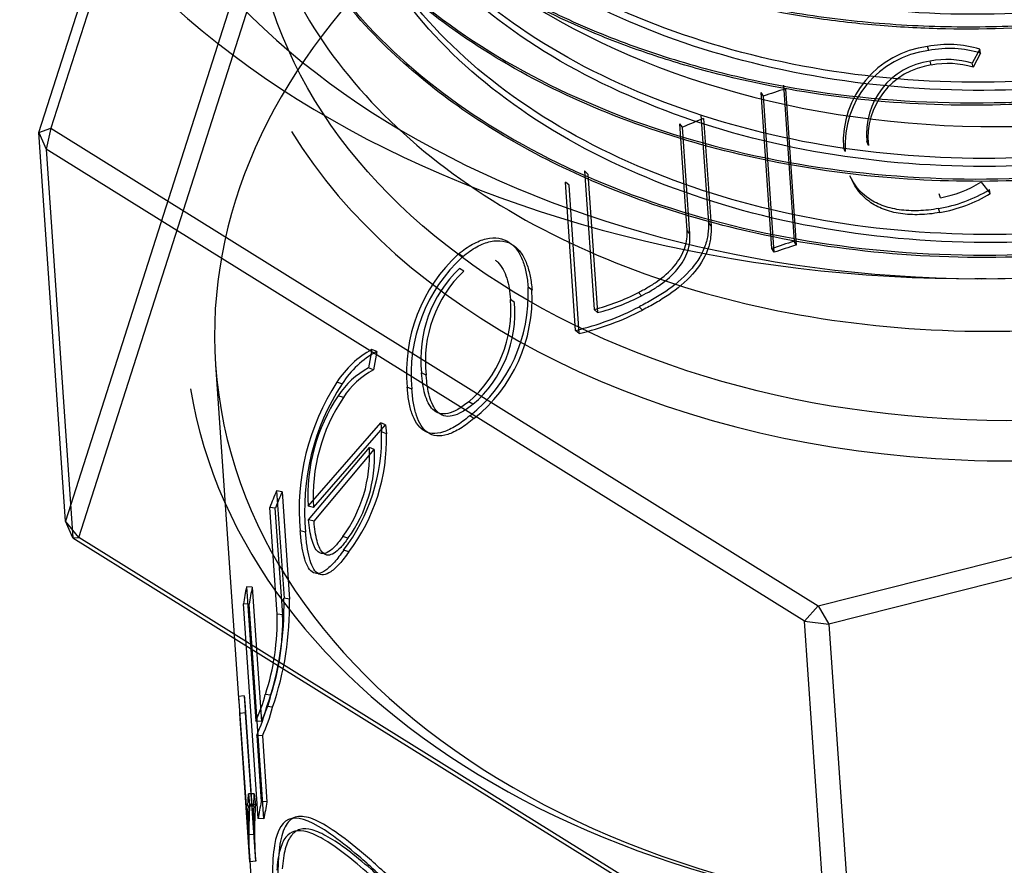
# Model space of a CAD drawing. Header units: millimetres. Extents: x -177 to 471, y -85 to 200.
# Tile 5 of 222: x -138.41 to -136.7, y 84 to 85.46. Entities that reach past the tile are written whole.
import ezdxf
from ezdxf.lldxf.tags import DXFTag

# ---------------------------------------------------------------- set-up
doc = ezdxf.new("R2010")
doc.units = ezdxf.units.MM
for name, color, linetype in [('Default', 7, 'Continuous'), ('ELBOW_2.5_1', 7, 'Continuous'), ('P1_A', 7, 'Continuous'), ('P4_A', 7, 'Continuous')]:
    doc.layers.add(name, color=color, linetype=linetype)
tags = doc.linetypes.add('HIDDEN2', pattern=[4.7625, 3.175, -1.5875]).pattern_tags.tags
tags[6:7] = [DXFTag(74, 4), DXFTag(75, 0), DXFTag(340, '0'), DXFTag(46, 0.0), DXFTag(50, 0.0), DXFTag(44, 0.0), DXFTag(45, 0.0)]
tags[4:5] = [DXFTag(74, 4), DXFTag(75, 0), DXFTag(340, '0'), DXFTag(46, 0.0), DXFTag(50, 0.0), DXFTag(44, 0.0), DXFTag(45, 0.0)]

# ---------------------------------------------------------------- blocks, each defined once
blk = doc.blocks.new('SE1')
at = {"layer": 'ELBOW_2.5_1', "color": 7, "linetype": 'Continuous'}
for radius in [3.65, 3.439]:
    blk.add_circle((-136.5246, 84.0833), radius, dxfattribs=at)
at = {"layer": 'P1_A', "color": 7, "linetype": 'HIDDEN2'}
blk.add_line((-136.7532, 85.0096), (-136.7338, 85.0096), dxfattribs=at)
for centre, major_axis, start_param, end_param in [((-136.6632, 86.3177), (1.8456, 0.127), 2.098349, 6.283185), ((-136.6535, 86.1763), (1.2755, 0.0878), 0.043468, 6.21103), ((-136.6535, 86.1763), (1.6461, 0.1133), 2.113282, 6.283185)]:
    blk.add_ellipse(centre, major_axis=major_axis, ratio=0.705431, start_param=start_param, end_param=end_param, dxfattribs=at)
at = {"layer": 'P4_A', "color": 7, "linetype": 'HIDDEN2'}
for p, q in [((-137.9483, 86.5315), (-138.3515, 85.2694)), ((-138.3723, 85.2622), (-137.9738, 86.5096)), ((-137.9275, 85.8379), (-138.3261, 84.5904)), ((-138.3029, 84.5623), (-137.8996, 85.8244)), ((-136.8332, 85.4039), (-136.8352, 85.4107)), ((-136.7448, 85.4064), (-136.7579, 85.3818)), ((-136.7433, 85.3995), (-136.7564, 85.3749)), ((-136.7433, 85.3995), (-136.7448, 85.4064)), ((-136.8287, 85.3788), (-136.8307, 85.3857)), ((-136.7564, 85.3749), (-136.7579, 85.3818)), ((-137.0846, 85.344), (-137.066, 85.074)), ((-137.1192, 85.325), (-137.1232, 85.3314)), ((-137.1046, 85.0614), (-137.1232, 85.3314)), ((-137.1006, 85.055), (-137.1192, 85.325)), ((-137.0809, 85.3376), (-137.0623, 85.0676)), ((-137.2271, 85.2926), (-137.2143, 85.1068)), ((-137.2589, 85.2713), (-137.2638, 85.2773)), ((-137.2511, 85.093), (-137.2638, 85.2773)), ((-137.2225, 85.2866), (-137.2097, 85.1007)), ((-138.3723, 85.2622), (-138.3515, 85.2694)), ((-138.3723, 85.2622), (-138.3596, 85.2334)), ((-138.3261, 84.5904), (-138.3723, 85.2622)), ((-138.3515, 85.2694), (-138.3596, 85.2334)), ((-138.3515, 85.2694), (-137.0244, 84.4441)), ((-137.2462, 85.087), (-137.2589, 85.2713)), ((-136.9374, 85.2396), (-136.9402, 85.2463)), ((-137.0479, 84.4177), (-138.3596, 85.2334)), ((-138.3596, 85.2334), (-138.3133, 84.5617)), ((-136.9777, 85.2294), (-136.9808, 85.2361)), ((-137.4225, 85.1903), (-137.4285, 85.1957)), ((-137.4285, 85.1957), (-137.412, 84.9563)), ((-137.4225, 85.1903), (-137.406, 84.9508)), ((-137.4553, 85.1712), (-137.4615, 85.1765)), ((-137.4439, 84.9201), (-137.4615, 85.1765)), ((-137.4376, 84.9148), (-137.4553, 85.1712)), ((-136.7427, 85.1765), (-136.7266, 85.1565)), ((-136.8129, 85.1494), (-136.8149, 85.1562)), ((-136.7266, 85.1565), (-136.7281, 85.1635)), ((-136.8139, 85.1239), (-136.816, 85.1307)), ((-137.2097, 85.1007), (-137.2143, 85.1068)), ((-137.2462, 85.087), (-137.2511, 85.093)), ((-137.0623, 85.0676), (-137.066, 85.074)), ((-137.639, 85.0477), (-137.6464, 85.0522)), ((-137.1006, 85.055), (-137.1046, 85.0614)), ((-137.6372, 85.0227), (-137.6447, 85.0271)), ((-137.5193, 84.9894), (-137.526, 84.9945)), ((-137.3299, 84.9798), (-137.3354, 84.9855)), ((-137.5497, 84.9684), (-137.5566, 84.9733)), ((-137.406, 84.9508), (-137.412, 84.9563)), ((-137.3282, 84.9553), (-137.3337, 84.961)), ((-137.4376, 84.9148), (-137.4439, 84.9201)), ((-137.7962, 84.8869), (-137.8021, 84.8551)), ((-137.7877, 84.8834), (-137.7962, 84.8869)), ((-137.7877, 84.8834), (-137.7936, 84.8517)), ((-137.0244, 84.4441), (-135.294, 84.881)), ((-138.0665, 84.8608), (-138.0263, 84.2761)), ((-137.7936, 84.8517), (-137.8021, 84.8551)), ((-137.7024, 84.8426), (-137.7103, 84.8466)), ((-135.2955, 84.8441), (-137.0057, 84.4124)), ((-137.848, 84.8276), (-137.8568, 84.8306)), ((-137.7271, 84.8182), (-137.7352, 84.822)), ((-137.8456, 84.8039), (-137.8545, 84.8069)), ((-137.6214, 84.7923), (-137.6288, 84.7967)), ((-137.6197, 84.7677), (-137.6271, 84.7722)), ((-137.9064, 84.6164), (-137.7809, 84.7601)), ((-137.8972, 84.6141), (-137.7725, 84.7566)), ((-137.7725, 84.7566), (-137.7809, 84.7601)), ((-137.7809, 84.7601), (-137.7794, 84.7445)), ((-137.7725, 84.7566), (-137.771, 84.741)), ((-137.771, 84.741), (-137.7794, 84.7445)), ((-137.9057, 84.5925), (-137.8006, 84.7175)), ((-137.8964, 84.5901), (-137.7921, 84.7142)), ((-137.7921, 84.7142), (-137.8006, 84.7175)), ((-137.9516, 84.6411), (-137.9611, 84.6428)), ((-137.9611, 84.6428), (-137.9483, 84.457)), ((-137.9516, 84.6411), (-137.9388, 84.4552)), ((-137.9633, 84.6125), (-137.9729, 84.6141)), ((-137.9602, 84.4298), (-137.9729, 84.6141)), ((-137.9506, 84.4282), (-137.9633, 84.6125)), ((-137.8972, 84.6141), (-137.9064, 84.6164)), ((-137.8964, 84.5901), (-137.9057, 84.5925)), ((-138.3029, 84.5623), (-138.3261, 84.5904)), ((-138.3133, 84.5617), (-138.3261, 84.5904)), ((-138.3133, 84.5617), (-138.3029, 84.5623)), ((-138.3133, 84.5617), (-137.0017, 83.746)), ((-136.9757, 83.737), (-138.3029, 84.5623)), ((-137.9109, 84.5712), (-137.9202, 84.5734)), ((-137.8378, 84.5607), (-137.8467, 84.5636)), ((-137.8361, 84.5372), (-137.845, 84.5401)), ((-138.0033, 84.476), (-138.0132, 84.4767)), ((-138.0132, 84.4767), (-137.9972, 84.2448)), ((-138.0033, 84.476), (-137.9873, 84.2441)), ((-137.9388, 84.4552), (-137.9483, 84.457)), ((-138.0086, 84.4468), (-138.0185, 84.4472)), ((-137.9929, 84.0761), (-138.0185, 84.4472)), ((-137.983, 84.0756), (-138.0086, 84.4468)), ((-137.0244, 84.4441), (-137.0479, 84.4177)), ((-137.0244, 84.4441), (-137.0057, 84.4124)), ((-137.9506, 84.4282), (-137.9602, 84.4298)), ((-137.0479, 84.4177), (-137.0057, 84.4124)), ((-137.0017, 83.746), (-137.0479, 84.4177)), ((-137.0057, 84.4124), (-136.9595, 83.7406)), ((-138.017, 84.2881), (-138.027, 84.2875)), ((-138.027, 84.2875), (-138.0105, 84.0481)), ((-138.017, 84.2881), (-138.0005, 84.0487)), ((-137.9708, 84.2898), (-137.9806, 84.2909)), ((-138.0163, 84.2767), (-137.9982, 84.0135)), ((-137.968, 84.2687), (-137.9777, 84.2698)), ((-138.0149, 84.2589), (-138.0248, 84.2581)), ((-138.0072, 84.0017), (-138.0248, 84.2581)), ((-137.9972, 84.0025), (-138.0149, 84.2589)), ((-137.9873, 84.2441), (-137.9972, 84.2448)), ((-137.9856, 84.2191), (-137.9955, 84.2197)), ((-137.9955, 84.2197), (-137.9877, 84.1055)), ((-137.9856, 84.2191), (-137.9778, 84.1049)), ((-138.0106, 84.0976), (-138.0099, 84.1191)), ((-137.9999, 84.1192), (-138.0099, 84.1191)), ((-138.0099, 84.1191), (-138.0078, 84.1004)), ((-138.0006, 84.0978), (-137.9999, 84.1192)), ((-137.9999, 84.1192), (-137.9978, 84.1005)), ((-137.9978, 84.1005), (-138.0078, 84.1004)), ((-137.9977, 84.0998), (-138.0078, 84.0997)), ((-137.9778, 84.1049), (-137.9877, 84.1055)), ((-138.0006, 84.0978), (-138.0106, 84.0976)), ((-137.983, 84.0756), (-137.9929, 84.0761)), ((-138.0005, 84.0487), (-138.0105, 84.0481)), ((-138.0082, 84.0129), (-137.9167, 82.6829)), ((-137.9972, 84.0025), (-138.0072, 84.0017))]:
    blk.add_line(p, q, dxfattribs=at)
for centre, radius, start, end in [((-136.8151, 85.246), 0.166, 96.9699, 183.417), ((-136.7988, 85.224), 0.1902, 73.4934, 101.0343), ((-136.8127, 85.2398), 0.1653, 97.108, 183.6069), ((-136.7972, 85.2194), 0.1879, 73.335, 101.0359), ((-136.8139, 85.2597), 0.127, 97.5903, 186.0894), ((-136.8116, 85.2534), 0.1266, 97.7625, 186.2505), ((-136.8023, 85.2347), 0.1536, 73.216, 100.6644), ((-136.8006, 85.2297), 0.1517, 73.0543, 100.6632), ((-136.8476, 85.3436), 0.1973, 280.1228, 302.0979), ((-136.8602, 85.3836), 0.2568, 279.9094, 300.9577), ((-136.8576, 85.3737), 0.2536, 279.9171, 301.0959), ((-137.4601, 84.8481), 0.2763, 132.3915, 185.4093), ((-137.4529, 84.8446), 0.2755, 132.4874, 185.4983), ((-137.4957, 84.8708), 0.216, 133.6167, 186.4371), ((-137.4883, 84.867), 0.2155, 133.7338, 186.5067), ((-137.7946, 84.9825), 0.2689, 308.5355, 2.5528), ((-137.787, 84.977), 0.2679, 308.6356, 2.6618), ((-137.5005, 85.3026), 0.3575, 284.3319, 297.5046), ((-137.7638, 84.955), 0.208, 310.456, 5.0457), ((-137.7564, 84.9499), 0.2075, 310.5829, 5.1235), ((-137.492, 85.2909), 0.3508, 284.2026, 297.5349), ((-137.5552, 85.3887), 0.4817, 283.369, 297.3822), ((-137.5462, 85.3761), 0.474, 283.2456, 297.3889), ((-137.7182, 84.7422), 0.1644, 118.3089, 147.4667), ((-137.7113, 84.7405), 0.162, 118.1384, 147.5028), ((-137.7357, 84.7304), 0.1413, 118.0178, 147.1986), ((-137.7286, 84.7286), 0.1392, 117.8377, 147.2346), ((-137.5211, 84.6114), 0.4009, 146.8692, 185.4461), ((-137.513, 84.6095), 0.3997, 146.9352, 185.5043), ((-137.6001, 84.6353), 0.3068, 145.9833, 183.516), ((-137.5921, 84.6332), 0.3057, 146.0392, 183.5876), ((-138.1036, 84.7358), 0.3242, 322.8722, 1.5405), ((-138.0941, 84.7319), 0.3232, 322.9494, 1.6113), ((-138.0395, 84.7051), 0.2392, 323.7288, 2.9703), ((-138.0313, 84.7019), 0.2396, 323.897, 2.947), ((-138.4877, 84.4459), 0.5395, 340.9485, 1.1794), ((-138.4761, 84.4438), 0.5374, 340.986, 1.222), ((-138.3695, 84.419), 0.4095, 341.7685, 1.512), ((-138.3582, 84.4171), 0.4077, 341.8006, 1.5558), ((-138.2156, 84.3496), 0.2422, 334.3553, 345.9658), ((-138.1999, 84.3469), 0.2361, 334.2006, 346.009), ((-138.315, 84.3614), 0.3494, 336.0919, 344.808), ((-138.2963, 84.3577), 0.3402, 335.961, 344.8372), ((-137.2686, 84.0738), 0.7423, 178.1654, 181.9854), ((-137.263, 84.0741), 0.738, 178.1642, 181.9756), ((-137.448, 84.0506), 0.5614, 177.404, 185.0021), ((-137.4429, 84.051), 0.5565, 177.3978, 184.9991)]:
    blk.add_arc(centre, radius, start, end, dxfattribs=at)
blk.add_ellipse((-136.6235, 85.7407), major_axis=(-1.3779, -0.0948), ratio=0.705431, dxfattribs=at)
for centre, major_axis, start_param, end_param in [((-136.5701, 84.9638), (-1.4965, -0.103), 0, 4.565844), ((-136.5701, 84.9638), (-1.4965, -0.103), 4.877006, 6.283185), ((-136.5298, 84.379), (-1.4865, -0.1023), -1.239964, -1.212108), ((-136.5298, 84.379), (-1.4865, -0.1023), -1.135199, -1.107338), ((-136.6211, 85.7063), (-1.4277, -0.0982), 0.355387, 2.344912), ((-136.5113, 84.1091), (-1.4965, -0.103), -1.239964, -1.212108), ((-136.5113, 84.1091), (-1.4865, -0.1023), -1.239964, -1.212108), ((-136.5725, 84.9992), (1.5463, 0.1064), 3.209253, 6.082152), ((-136.5298, 84.379), (-1.4965, -0.103), -0.348593, -0.320731), ((-136.5298, 84.379), (-1.4865, -0.1023), -0.348593, -0.320731), ((-136.5298, 84.379), (-1.4965, -0.103), -0.189445, -0.161584), ((-136.5298, 84.379), (-1.4865, -0.1023), -0.189445, -0.161584), ((-136.5298, 84.379), (1.4965, 0.103), 3.130718, 3.15858), ((-136.5298, 84.379), (1.4865, 0.1023), 3.130718, 3.15858), ((-136.5043, 84.0078), (-1.4965, -0.103), -0.189445, -0.161584), ((-136.5043, 84.0078), (-1.4865, -0.1023), -0.189445, -0.161584)]:
    blk.add_ellipse(centre, major_axis=major_axis, ratio=0.705431, start_param=start_param, end_param=end_param, dxfattribs=at)
for points, knots in [([(-136.5762, 87.4222), (-136.5422, 87.4211), (-136.4619, 87.4165), (-136.337, 87.4011), (-136.2029, 87.3742), (-136.0312, 87.3253), (-135.8317, 87.2402), (-135.6289, 87.1048), (-135.4703, 86.9413), (-135.363, 86.7564), (-135.3201, 86.5911), (-135.3154, 86.4732), (-135.32, 86.4059), (-135.334, 86.3047), (-135.3822, 86.1544), (-135.5013, 85.9656), (-135.6702, 85.7963), (-135.8467, 85.6774), (-136.0043, 85.5984), (-136.1222, 85.5508), (-136.2374, 85.5137), (-136.3845, 85.4762), (-136.5742, 85.4457), (-136.7661, 85.4381), (-136.9177, 85.4459), (-137.0669, 85.4628), (-137.247, 85.5007), (-137.4136, 85.56), (-137.5354, 85.6191), (-137.649, 85.6856), (-137.7739, 85.7815), (-137.8921, 85.9138), (-137.9753, 86.0597), (-138.021, 86.2142), (-138.028, 86.3737), (-137.996, 86.5328), (-137.9259, 86.6872), (-137.8199, 86.8322), (-137.7038, 86.942), (-137.5966, 87.0209), (-137.4805, 87.0934), (-137.3201, 87.1713), (-137.1442, 87.2295), (-136.9972, 87.2631), (-136.8471, 87.2881), (-136.6552, 87.3025), (-136.4633, 87.2939), (-136.3135, 87.2732), (-136.167, 87.2436), (-135.9921, 87.1903), (-135.8332, 87.1163), (-135.7184, 87.046), (-135.6126, 86.9688), (-135.4985, 86.8604), (-135.3948, 86.7147), (-135.3387, 86.5837), (-135.3128, 86.4755), (-135.2997, 86.3657), (-135.3077, 86.2267), (-135.3445, 86.101), (-135.3823, 86.0172), (-135.4138, 85.957), (-135.4791, 85.8545), (-135.5885, 85.731), (-135.7385, 85.6097), (-135.9016, 85.5094), (-136.0925, 85.4231), (-136.3095, 85.357), (-136.5362, 85.3173), (-136.7667, 85.3047), (-136.9939, 85.3196), (-137.1757, 85.3548), (-137.313, 85.3956), (-137.4441, 85.4446), (-137.5948, 85.5208), (-137.7231, 85.6145), (-137.8103, 85.6982), (-137.8866, 85.7871), (-137.9606, 85.9072), (-138.0036, 86.0355), (-138.0187, 86.1405), (-138.021, 86.2464), (-137.9995, 86.3794), (-137.9463, 86.5089), (-137.8855, 86.6082), (-137.8132, 86.7039), (-137.7017, 86.8159), (-137.5653, 86.9139), (-137.444, 86.982), (-137.3473, 87.0277), (-137.2459, 87.0677), (-137.1049, 87.113), (-136.9198, 87.154), (-136.7283, 87.1725), (-136.5749, 87.1738), (-136.4223, 87.1659), (-136.2349, 87.1388), (-136.0574, 87.0896), (-135.9245, 87.0379), (-135.7984, 86.9782), (-135.6553, 86.8893), (-135.5357, 86.7837), (-135.4564, 86.6914), (-135.3884, 86.5944), (-135.3256, 86.4651), (-135.2878, 86.3021), (-135.2888, 86.1356), (-135.3283, 85.9702), (-135.4054, 85.8103), (-135.5178, 85.661), (-135.6625, 85.5254), (-135.835, 85.4081), (-136.0309, 85.3121), (-136.244, 85.2397), (-136.4691, 85.1932), (-136.699, 85.1738), (-136.9279, 85.1816), (-137.1487, 85.2167), (-137.3557, 85.2779), (-137.5426, 85.363), (-137.7045, 85.4702), (-137.8144, 85.5749), (-137.8857, 85.6659), (-137.9452, 85.7613), (-137.9971, 85.8876), (-138.0173, 86.0194), (-138.014, 86.1255), (-137.9979, 86.2315), (-137.9537, 86.3626), (-137.8641, 86.5123), (-137.7605, 86.6278), (-137.6625, 86.7122), (-137.5549, 86.791), (-137.4037, 86.8775), (-137.2349, 86.9454), (-137.0921, 86.9876), (-136.9451, 87.0214), (-136.7552, 87.0471), (-136.5625, 87.0502), (-136.4104, 87.039), (-136.2606, 87.0189), (-136.0792, 86.9767), (-135.8778, 86.9008), (-135.6976, 86.8015), (-135.5445, 86.6814), (-135.4424, 86.5665), (-135.3781, 86.4681), (-135.3257, 86.3658), (-135.2832, 86.2317), (-135.2705, 86.0661), (-135.2965, 85.8997), (-135.3604, 85.7375), (-135.4605, 85.5836), (-135.5937, 85.4429), (-135.7567, 85.3183), (-135.9442, 85.2141), (-136.1224, 85.1443), (-136.2782, 85.1002), (-136.4489, 85.0643), (-136.6679, 85.0415), (-136.9298, 85.0497), (-137.1602, 85.0895), (-137.3552, 85.1503), (-137.516, 85.2226), (-137.6588, 85.3109), (-137.7875, 85.4193), (-137.8758, 85.5254), (-137.9332, 85.6215), (-137.9784, 85.7211), (-138.0118, 85.851), (-138.013, 85.9841), (-137.9948, 86.09), (-137.9639, 86.1949), (-137.9018, 86.3231), (-137.8099, 86.4429), (-137.7207, 86.5324), (-137.6698, 86.5737), (-137.6442, 86.5944)], [0.5395557, 0.5395557, 0.5395557, 0.5395557, 0.5409803, 0.5429294, 0.5448777, 0.5468424, 0.5507365, 0.55465, 0.5585463, 0.5624513, 0.5663623, 0.5683119, 0.5692851, 0.5702604, 0.574173, 0.5780741, 0.581974, 0.5858869, 0.5878344, 0.5897845, 0.5913976, 0.5930012, 0.5961963, 0.5994094, 0.6010058, 0.602607, 0.6058204, 0.6090153, 0.610628, 0.6122314, 0.6154266, 0.6186396, 0.6218356, 0.6250477, 0.6282431, 0.6314558, 0.6346514, 0.6378639, 0.6410602, 0.6426732, 0.6442749, 0.6474715, 0.650683, 0.6522794, 0.653882, 0.6570939, 0.6602903, 0.6619036, 0.6635049, 0.6667022, 0.669913, 0.6715094, 0.6731125, 0.6763239, 0.6795207, 0.682732, 0.6843284, 0.685932, 0.6891429, 0.6923409, 0.6932632, 0.6941829, 0.6960102, 0.6996719, 0.7024178, 0.7051602, 0.708371, 0.711569, 0.7147791, 0.7179772, 0.7211872, 0.7243846, 0.7259972, 0.7275981, 0.7307958, 0.7340061, 0.7356026, 0.7372076, 0.740417, 0.7436147, 0.7452275, 0.7468279, 0.7500256, 0.753236, 0.7548324, 0.7564371, 0.7596469, 0.7628455, 0.7644575, 0.7660577, 0.7676542, 0.7692583, 0.7724686, 0.7756664, 0.7772793, 0.7788795, 0.7820782, 0.7852875, 0.7868841, 0.7884881, 0.7916984, 0.794896, 0.7965087, 0.7981093, 0.8013073, 0.8045173, 0.8077158, 0.8109253, 0.8141227, 0.8173333, 0.8205307, 0.8237413, 0.8269395, 0.8301493, 0.8333466, 0.8365573, 0.8397544, 0.8429653, 0.8461626, 0.8493733, 0.852571, 0.8557813, 0.8573776, 0.8589808, 0.8621921, 0.8653886, 0.8670018, 0.8686029, 0.8718001, 0.8750109, 0.8782071, 0.8798202, 0.8814216, 0.8846178, 0.8878297, 0.889426, 0.8910287, 0.8942405, 0.8974368, 0.8990496, 0.9006513, 0.9038468, 0.9070593, 0.9102546, 0.9134672, 0.916663, 0.9182757, 0.919878, 0.9230729, 0.9262859, 0.9294806, 0.9326938, 0.9358887, 0.9391018, 0.9422964, 0.9455097, 0.9487038, 0.9505461, 0.9523764, 0.9560335, 0.9596929, 0.9633596, 0.9661004, 0.9688471, 0.9715988, 0.9743371, 0.9775515, 0.979148, 0.9807478, 0.9839621, 0.9871553, 0.9887668, 0.990372, 0.9935659, 0.9967841, 0.9983886, 1, 1, 1, 1]), ([(-137.639, 86.4722), (-137.6505, 86.4632), (-137.6857, 86.4353), (-137.7508, 86.3764), (-137.8275, 86.2927), (-137.8859, 86.2099), (-137.9244, 86.1416), (-137.9573, 86.0722), (-137.9878, 85.9832), (-138.0133, 85.8388), (-138.0006, 85.6579), (-137.9149, 85.4513), (-137.7631, 85.2663), (-137.553, 85.1126), (-137.2956, 84.9984), (-137.004, 84.9298), (-136.6933, 84.9105), (-136.3797, 84.942), (-136.1292, 85.009), (-135.9432, 85.0855), (-135.8127, 85.1534), (-135.6928, 85.2309), (-135.5851, 85.3173), (-135.491, 85.4114), (-135.4118, 85.512), (-135.3484, 85.6177), (-135.2862, 85.7635), (-135.2516, 85.9529), (-135.2818, 86.178), (-135.382, 86.3904), (-135.547, 86.579), (-135.7684, 86.7346), (-136.0348, 86.8491), (-136.3322, 86.9169), (-136.6603, 86.9358), (-137.0033, 86.8958), (-137.3086, 86.7999), (-137.5152, 86.6911), (-137.6438, 86.6011), (-137.7355, 86.5234), (-137.8195, 86.4351), (-137.8921, 86.3366), (-137.9391, 86.2506), (-137.968, 86.1805), (-137.9913, 86.1094), (-138.0094, 86.0192), (-138.0147, 85.8744), (-137.9765, 85.6962), (-137.8615, 85.4977), (-137.6831, 85.3252), (-137.4507, 85.188), (-137.1764, 85.0933), (-136.8743, 85.0465), (-136.5602, 85.0499), (-136.2506, 85.1041), (-136.0095, 85.1889), (-135.8344, 85.2784), (-135.7336, 85.3426), (-135.6591, 85.3983), (-135.5891, 85.4566), (-135.5098, 85.5346), (-135.4295, 85.6347), (-135.3651, 85.7403), (-135.3173, 85.8497), (-135.2768, 85.9987), (-135.2705, 86.1887), (-135.3344, 86.409), (-135.4667, 86.6114), (-135.6603, 86.7851), (-135.9051, 86.9216), (-136.1887, 87.0138), (-136.496, 87.0572), (-136.8111, 87.05), (-137.1177, 86.9923), (-137.3997, 86.8881), (-137.6022, 86.7664), (-137.738, 86.6527), (-137.8257, 86.5602), (-137.898, 86.4616), (-137.9539, 86.3585), (-137.9863, 86.2698), (-138.0034, 86.1982), (-138.0146, 86.1261), (-138.0174, 86.0356), (-137.998, 85.8923), (-137.9293, 85.7196), (-137.7802, 85.5334), (-137.5719, 85.3786), (-137.3156, 85.2631), (-137.0246, 85.1935), (-136.714, 85.1735), (-136.4002, 85.2046), (-136.0997, 85.2853), (-135.828, 85.4114), (-135.5997, 85.5771), (-135.4551, 85.7409), (-135.3719, 85.8821), (-135.3261, 85.992), (-135.2978, 86.1041), (-135.2874, 86.2173), (-135.2948, 86.3301), (-135.3202, 86.441), (-135.3631, 86.5484), (-135.4429, 86.6852), (-135.5833, 86.8414), (-135.8078, 86.9944), (-136.0767, 87.1062), (-136.376, 87.1703), (-136.6899, 87.1841), (-137.002, 87.147), (-137.296, 87.0611), (-137.5563, 86.9313), (-137.7693, 86.7644), (-137.9546, 86.5316), (-138.0273, 86.2981), (-138.0159, 86.097), (-137.983, 85.9699), (-137.9248, 85.8482), (-137.8472, 85.7407), (-137.7559, 85.6474), (-137.6558, 85.5681), (-137.5614, 85.5096), (-137.4799, 85.4678), (-137.3952, 85.4298), (-137.2828, 85.3888), (-137.0924, 85.3387), (-136.8377, 85.3066), (-136.5232, 85.3189), (-136.2159, 85.382), (-135.9322, 85.4924), (-135.6753, 85.6521), (-135.4667, 85.8594), (-135.3317, 86.1057), (-135.2881, 86.3654), (-135.3348, 86.6005), (-135.4437, 86.7982), (-135.5891, 86.9579), (-135.776, 87.0929), (-135.9671, 87.1834), (-136.1181, 87.2325), (-136.2155, 87.257), (-136.315, 87.2775), (-136.4426, 87.2953), (-136.6505, 87.3067), (-136.9127, 87.2894), (-137.214, 87.2183), (-137.4864, 87.1016), (-137.7153, 86.9451), (-137.8887, 86.7579), (-137.9974, 86.5498), (-138.0356, 86.3321), (-138.0015, 86.1168), (-137.8967, 85.9151), (-137.7268, 85.7385), (-137.5382, 85.6196), (-137.3659, 85.5461), (-137.2271, 85.502), (-137.0809, 85.4697), (-136.9293, 85.4499), (-136.7742, 85.4428), (-136.6177, 85.4485), (-136.4619, 85.4668), (-136.3089, 85.4977), (-136.1607, 85.5408), (-136.0193, 85.5955), (-135.8865, 85.6611), (-135.7238, 85.7617), (-135.5498, 85.9109), (-135.401, 86.1168), (-135.3197, 86.3395), (-135.3101, 86.567), (-135.3728, 86.7879), (-135.5047, 86.9904), (-135.6984, 87.1641), (-135.944, 87.3001), (-136.2284, 87.3911), (-136.4433, 87.4204), (-136.557, 87.4254), (-136.567, 87.4258)], [0, 0, 0, 0, 0.0006391, 0.0019654, 0.0039288, 0.0058901, 0.0068642, 0.0078379, 0.0097954, 0.011756, 0.0156549, 0.0195554, 0.0234672, 0.0273678, 0.0312666, 0.0351784, 0.0390805, 0.042978, 0.0468896, 0.0488368, 0.0507995, 0.0527546, 0.054702, 0.0566653, 0.0586197, 0.0605673, 0.062531, 0.0664263, 0.0703371, 0.0742434, 0.078138, 0.0820483, 0.0859557, 0.0898498, 0.0937593, 0.0982227, 0.1026775, 0.1060276, 0.1077094, 0.109392, 0.1113442, 0.1133084, 0.1152633, 0.1162368, 0.1172116, 0.1191751, 0.1211292, 0.1250346, 0.1289296, 0.1328403, 0.1367471, 0.1406414, 0.1445513, 0.1484595, 0.1523534, 0.1562624, 0.1582127, 0.160178, 0.1611545, 0.1621282, 0.1640792, 0.1660444, 0.1679934, 0.169945, 0.17191, 0.1758045, 0.1797108, 0.1836218, 0.1875173, 0.191422, 0.1953334, 0.1992305, 0.2031332, 0.207045, 0.2109441, 0.2148445, 0.2168042, 0.2187628, 0.2207098, 0.2226707, 0.2246281, 0.2256017, 0.226576, 0.2285379, 0.2304941, 0.2343978, 0.238294, 0.2422052, 0.246111, 0.2500059, 0.2539163, 0.2578238, 0.261718, 0.2656274, 0.2695364, 0.2734305, 0.2753958, 0.2773449, 0.2792965, 0.2812615, 0.2832101, 0.2851626, 0.2871272, 0.2890753, 0.2929864, 0.2968823, 0.3007865, 0.3046981, 0.308596, 0.3124978, 0.3164097, 0.3203104, 0.3242093, 0.328121, 0.334344, 0.3366852, 0.3390393, 0.3413758, 0.3437298, 0.3456829, 0.3476313, 0.3495962, 0.3505746, 0.351549, 0.3534979, 0.3554632, 0.3593574, 0.3632665, 0.3671759, 0.3710703, 0.3749777, 0.3794419, 0.3838996, 0.3883512, 0.3928103, 0.3961676, 0.399506, 0.4028615, 0.406208, 0.4081668, 0.4091406, 0.4101148, 0.4120759, 0.414033, 0.4179363, 0.4218331, 0.4257443, 0.4296503, 0.4335452, 0.4374555, 0.4413636, 0.4452579, 0.4491666, 0.4530764, 0.4569711, 0.4589359, 0.4608842, 0.4628377, 0.4648018, 0.4667496, 0.4687045, 0.4706676, 0.472615, 0.4745715, 0.4765332, 0.4784805, 0.4804388, 0.4843395, 0.4882513, 0.4921539, 0.4960513, 0.4999627, 0.5038682, 0.5077635, 0.5116739, 0.5155819, 0.5194763, 0.519851, 0.519851, 0.519851, 0.519851]), ([(-137.0023, 85.7597), (-137.037, 85.7645), (-137.0712, 85.7705), (-137.2909, 85.8166), (-137.4595, 85.8892), (-137.7226, 86.0837), (-137.8168, 86.2055), (-137.9086, 86.469), (-137.906, 86.6105), (-137.8046, 86.8792), (-137.7058, 87.0062), (-137.435, 87.2151), (-137.2632, 87.2968), (-136.8867, 87.3948), (-136.6823, 87.4111), (-136.2889, 87.3736), (-136.1002, 87.3198), (-135.7827, 87.1538), (-135.6542, 87.0418), (-135.4875, 86.785), (-135.4495, 86.6404), (-135.4731, 86.3517), (-135.5346, 86.2079), (-135.7428, 85.9541), (-135.8893, 85.8442), (-136.233, 85.6835), (-136.4299, 85.6328), (-136.8278, 85.6017), (-137.0285, 85.6214), (-137.3866, 85.7258), (-137.5436, 85.8104), (-137.7772, 86.0241), (-137.8534, 86.1529), (-137.9071, 86.4239), (-137.8844, 86.5658), (-137.7453, 86.8286), (-137.6289, 86.9492), (-137.3296, 87.14), (-137.1469, 87.2101), (-136.758, 87.2823), (-136.5521, 87.2844), (-136.1652, 87.2194), (-135.9846, 87.1522), (-135.6911, 86.9635), (-135.5785, 86.8422), (-135.4476, 86.5728), (-135.4295, 86.425), (-135.4921, 86.137), (-135.5729, 85.9969), (-135.8143, 85.7567), (-135.9747, 85.6566), (-136.3379, 85.5193), (-136.5402, 85.4822), (-136.9392, 85.4788), (-137.1355, 85.5126), (-137.4761, 85.6424), (-137.62, 85.7383), (-137.8216, 85.9692), (-137.879, 86.1039), (-137.8937, 86.3797), (-137.8509, 86.5206), (-137.6751, 86.7747), (-137.5421, 86.8877), (-137.2171, 87.0584), (-137.0253, 87.1161), (-136.6276, 87.1615), (-136.4221, 87.1493), (-136.0456, 87.057), (-135.8749, 86.9771), (-135.6084, 86.7673), (-135.5128, 86.6376), (-135.4192, 86.3581), (-135.4213, 86.2086), (-135.5228, 85.9238), (-135.6221, 85.7889), (-135.8946, 85.5646), (-136.0676, 85.4754), (-136.4468, 85.363), (-136.6526, 85.3399), (-137.0489, 85.3643), (-137.2389, 85.4119), (-137.5585, 85.5661), (-137.6878, 85.6724), (-137.8551, 85.9183), (-137.893, 86.0575), (-137.8683, 86.3355), (-137.8057, 86.474), (-137.5946, 86.7168), (-137.4462, 86.821), (-137.0984, 86.9698), (-136.8992, 87.0143), (-136.4965, 87.0322), (-136.2934, 87.0057), (-135.931, 86.8869), (-135.772, 86.7947), (-135.5353, 86.5656), (-135.4578, 86.4288), (-135.4028, 86.1418), (-135.4252, 85.9918), (-135.5648, 85.7131), (-135.6818, 85.5847), (-135.983, 85.3786), (-136.1669, 85.3011), (-136.5586, 85.2148), (-136.7661, 85.2059), (-137.1557, 85.2582), (-137.3375, 85.3193), (-137.6329, 85.4963), (-137.7462, 85.6122), (-137.8774, 85.8707), (-137.8952, 86.0131), (-137.831, 86.2905), (-137.7491, 86.4251), (-137.5044, 86.6543), (-137.342, 86.7485), (-136.9745, 86.8737), (-136.7698, 86.9045), (-136.366, 86.8945), (-136.1674, 86.8537), (-135.8226, 86.7092), (-135.6769, 86.6056), (-135.4725, 86.3592), (-135.4141, 86.2165), (-135.3983, 85.9246), (-135.441, 85.7757), (-135.6176, 85.5057), (-135.7514, 85.3849), (-136.0786, 85.1991), (-136.2718, 85.1343), (-136.6723, 85.0749), (-136.8793, 85.0806), (-137.2584, 85.1603), (-137.4303, 85.2343), (-137.6984, 85.4327), (-137.7944, 85.5568), (-137.8879, 85.8255), (-137.8854, 85.9698), (-137.782, 86.2438), (-137.6814, 86.3732), (-137.5433, 86.4798)], [0.4446722, 0.4446722, 0.4446722, 0.4446722, 0.4461468, 0.4461468, 0.4542917, 0.4542917, 0.4624366, 0.4624366, 0.4705815, 0.4705815, 0.4787264, 0.4787264, 0.4868713, 0.4868713, 0.4950162, 0.4950162, 0.5031611, 0.5031611, 0.511306, 0.511306, 0.5194509, 0.5194509, 0.5275958, 0.5275958, 0.5357407, 0.5357407, 0.5438856, 0.5438856, 0.5520305, 0.5520305, 0.5601754, 0.5601754, 0.5683203, 0.5683203, 0.5764652, 0.5764652, 0.5846101, 0.5846101, 0.592755, 0.592755, 0.6008999, 0.6008999, 0.6090448, 0.6090448, 0.6171897, 0.6171897, 0.6253346, 0.6253346, 0.6334795, 0.6334795, 0.6416244, 0.6416244, 0.6497693, 0.6497693, 0.6579142, 0.6579142, 0.6660591, 0.6660591, 0.674204, 0.674204, 0.6823489, 0.6823489, 0.6904938, 0.6904938, 0.6986387, 0.6986387, 0.7067836, 0.7067836, 0.7149285, 0.7149285, 0.7230734, 0.7230734, 0.7312183, 0.7312183, 0.7393632, 0.7393632, 0.7475081, 0.7475081, 0.755653, 0.755653, 0.7637979, 0.7637979, 0.7719428, 0.7719428, 0.7800877, 0.7800877, 0.7882326, 0.7882326, 0.7963775, 0.7963775, 0.8045224, 0.8045224, 0.8126673, 0.8126673, 0.8208122, 0.8208122, 0.8289571, 0.8289571, 0.837102, 0.837102, 0.8452469, 0.8452469, 0.8533918, 0.8533918, 0.8615367, 0.8615367, 0.8696816, 0.8696816, 0.8778265, 0.8778265, 0.8859714, 0.8859714, 0.8941163, 0.8941163, 0.9022612, 0.9022612, 0.9104061, 0.9104061, 0.918551, 0.918551, 0.9266959, 0.9266959, 0.9348408, 0.9348408, 0.9429857, 0.9429857, 0.9511306, 0.9511306, 0.9592755, 0.9592755, 0.9674204, 0.9674204, 0.9755653, 0.9755653, 0.9837102, 0.9837102, 0.9918551, 0.9918551, 1, 1, 1, 1]), ([(-136.4508, 87.2508), (-136.4195, 87.2474), (-136.3885, 87.2431), (-136.1643, 87.2054), (-135.9837, 87.1382), (-135.6901, 86.9495), (-135.5775, 86.8282), (-135.4466, 86.5588), (-135.4285, 86.411), (-135.4912, 86.123), (-135.5719, 85.983), (-135.8133, 85.7427), (-135.9738, 85.6427), (-136.3369, 85.5054), (-136.5392, 85.4682), (-136.9382, 85.4648), (-137.1346, 85.4986), (-137.4751, 85.6284), (-137.6191, 85.7243), (-137.8206, 85.9552), (-137.878, 86.0899), (-137.8927, 86.3657), (-137.85, 86.5066), (-137.6741, 86.7607), (-137.5412, 86.8737), (-137.2161, 87.0445), (-137.0243, 87.1021), (-136.6266, 87.1475), (-136.4211, 87.1353), (-136.0446, 87.0431), (-135.8739, 86.9631), (-135.6074, 86.7533), (-135.5119, 86.6236), (-135.4183, 86.3441), (-135.4204, 86.1946), (-135.5218, 85.9099), (-135.6211, 85.7749), (-135.8936, 85.5506), (-136.0666, 85.4615), (-136.4458, 85.349), (-136.6517, 85.3259), (-137.0479, 85.3504), (-137.238, 85.398), (-137.5576, 85.5521), (-137.6869, 85.6584), (-137.8542, 85.9043), (-137.892, 86.0435), (-137.8673, 86.3215), (-137.8048, 86.46), (-137.5936, 86.7029), (-137.4453, 86.807), (-137.0974, 86.9558), (-136.8982, 87.0003), (-136.4956, 87.0183), (-136.2925, 86.9917), (-135.9301, 86.8729), (-135.771, 86.7808), (-135.5343, 86.5516), (-135.4569, 86.4148), (-135.4018, 86.1278), (-135.4242, 85.9778), (-135.5638, 85.6992), (-135.6808, 85.5707), (-135.982, 85.3646), (-136.166, 85.2872), (-136.5577, 85.2008), (-136.7651, 85.192), (-137.1547, 85.2442), (-137.3366, 85.3053), (-137.632, 85.4824), (-137.7452, 85.5982), (-137.8764, 85.8567), (-137.8942, 85.9991), (-137.83, 86.2765), (-137.7481, 86.4111), (-137.5035, 86.6403), (-137.341, 86.7345), (-136.9735, 86.8597), (-136.7688, 86.8905), (-136.3651, 86.8805), (-136.1664, 86.8397), (-135.8217, 86.6952), (-135.6759, 86.5917), (-135.4716, 86.3452), (-135.4131, 86.2025), (-135.3974, 85.9106), (-135.4401, 85.7617), (-135.6167, 85.4917), (-135.7504, 85.371), (-136.0776, 85.1851), (-136.2708, 85.1203), (-136.6713, 85.061), (-136.8783, 85.0666), (-137.2575, 85.1463), (-137.4293, 85.2203), (-137.6974, 85.4187), (-137.7934, 85.5429), (-137.887, 85.8116), (-137.8844, 85.9558), (-137.781, 86.2298), (-137.6804, 86.3592), (-137.5424, 86.4658)], [0.6042118, 0.6042118, 0.6042118, 0.6042118, 0.6054923, 0.6054923, 0.6135434, 0.6135434, 0.6215946, 0.6215946, 0.6296458, 0.6296458, 0.637697, 0.637697, 0.6457482, 0.6457482, 0.6537993, 0.6537993, 0.6618505, 0.6618505, 0.6699017, 0.6699017, 0.6779529, 0.6779529, 0.686004, 0.686004, 0.6940552, 0.6940552, 0.7021064, 0.7021064, 0.7101576, 0.7101576, 0.7182088, 0.7182088, 0.7262599, 0.7262599, 0.7343111, 0.7343111, 0.7423623, 0.7423623, 0.7504135, 0.7504135, 0.7584646, 0.7584646, 0.7665158, 0.7665158, 0.774567, 0.774567, 0.7826182, 0.7826182, 0.7906694, 0.7906694, 0.7987205, 0.7987205, 0.8067717, 0.8067717, 0.8148229, 0.8148229, 0.8228741, 0.8228741, 0.8309253, 0.8309253, 0.8389764, 0.8389764, 0.8470276, 0.8470276, 0.8550788, 0.8550788, 0.86313, 0.86313, 0.8711811, 0.8711811, 0.8792323, 0.8792323, 0.8872835, 0.8872835, 0.8953347, 0.8953347, 0.9033859, 0.9033859, 0.911437, 0.911437, 0.9194882, 0.9194882, 0.9275394, 0.9275394, 0.9355906, 0.9355906, 0.9436418, 0.9436418, 0.9516929, 0.9516929, 0.9597441, 0.9597441, 0.9677953, 0.9677953, 0.9758465, 0.9758465, 0.9838976, 0.9838976, 0.9919488, 0.9919488, 1, 1, 1, 1]), ([(-136.816, 85.1307), (-136.8219, 85.1297), (-136.8277, 85.1288), (-136.8394, 85.1275), (-136.8452, 85.1271), (-136.8623, 85.1266), (-136.8734, 85.1271), (-136.8948, 85.1302), (-136.9047, 85.1327), (-136.9228, 85.1395), (-136.9311, 85.144), (-136.9525, 85.1594), (-136.9627, 85.1728), (-136.9694, 85.1875)], [0, 0, 0, 0, 0.0625, 0.0625, 0.125, 0.125, 0.25, 0.25, 0.375, 0.375, 0.5, 0.5, 0.7477881, 0.7477881, 0.7477881, 0.7477881]), ([(-136.8139, 85.1239), (-136.8198, 85.1229), (-136.8257, 85.1219), (-136.8373, 85.1207), (-136.8431, 85.1203), (-136.8602, 85.1198), (-136.8712, 85.1203), (-136.8925, 85.1235), (-136.9023, 85.126), (-136.9203, 85.133), (-136.9286, 85.1374), (-136.9497, 85.1529), (-136.9597, 85.1663), (-136.9663, 85.1809)], [0, 0, 0, 0, 0.0625, 0.0625, 0.125, 0.125, 0.25, 0.25, 0.375, 0.375, 0.5, 0.5, 0.7471493, 0.7471493, 0.7471493, 0.7471493]), ([(-137.2143, 85.1068), (-137.2141, 85.1002), (-137.214, 85.0936), (-137.216, 85.0797), (-137.2177, 85.0727), (-137.223, 85.0582), (-137.2265, 85.0509), (-137.2354, 85.0366), (-137.2409, 85.0295), (-137.2588, 85.0095), (-137.2733, 84.9976), (-137.2955, 84.9824), (-137.3031, 84.9777), (-137.3184, 84.9689), (-137.3261, 84.9649), (-137.3337, 84.961)], [0, 0, 0, 0, 0.125, 0.125, 0.25, 0.25, 0.375, 0.375, 0.5, 0.5, 0.75, 0.75, 0.875, 0.875, 1, 1, 1, 1]), ([(-137.3354, 84.9855), (-137.3298, 84.9884), (-137.3243, 84.9913), (-137.3133, 84.9978), (-137.3078, 85.0012), (-137.2919, 85.0125), (-137.2816, 85.0214), (-137.2649, 85.0412), (-137.2586, 85.0522), (-137.2533, 85.0681), (-137.2521, 85.0732), (-137.2509, 85.0833), (-137.2509, 85.0882), (-137.2511, 85.093)], [0, 0, 0, 0, 0.125, 0.125, 0.25, 0.25, 0.5, 0.5, 0.75, 0.75, 0.875, 0.875, 1, 1, 1, 1]), ([(-137.3299, 84.9798), (-137.3244, 84.9827), (-137.3189, 84.9855), (-137.3079, 84.992), (-137.3024, 84.9955), (-137.2866, 85.0067), (-137.2764, 85.0156), (-137.2598, 85.0354), (-137.2536, 85.0463), (-137.2483, 85.0622), (-137.2472, 85.0673), (-137.246, 85.0774), (-137.246, 85.0822), (-137.2462, 85.087)], [0, 0, 0, 0, 0.125, 0.125, 0.25, 0.25, 0.5, 0.5, 0.75, 0.75, 0.875, 0.875, 1, 1, 1, 1]), ([(-137.2097, 85.1007), (-137.2094, 85.0942), (-137.2094, 85.0875), (-137.2113, 85.0737), (-137.2129, 85.0667), (-137.2208, 85.0451), (-137.2299, 85.0303), (-137.2537, 85.0037), (-137.268, 84.9918), (-137.2902, 84.9766), (-137.2977, 84.9719), (-137.313, 84.9631), (-137.3206, 84.9592), (-137.3282, 84.9553)], [0, 0, 0, 0, 0.125, 0.125, 0.25, 0.25, 0.5, 0.5, 0.75, 0.75, 0.875, 0.875, 1, 1, 1, 1]), ([(-137.6464, 85.0522), (-137.6424, 85.0553), (-137.6384, 85.0585), (-137.6303, 85.0642), (-137.6262, 85.0667), (-137.6141, 85.0734), (-137.606, 85.0766), (-137.5831, 85.0819), (-137.5694, 85.0794), (-137.5535, 85.0687), (-137.5488, 85.0641), (-137.5411, 85.0533), (-137.538, 85.0471), (-137.5327, 85.0336), (-137.5307, 85.0263), (-137.5276, 85.011), (-137.5268, 85.0028), (-137.526, 84.9945)], [0, 0, 0, 0, 0.0625, 0.0625, 0.125, 0.125, 0.25, 0.25, 0.5, 0.5, 0.625, 0.625, 0.75, 0.75, 0.875, 0.875, 1, 1, 1, 1]), ([(-137.639, 85.0477), (-137.635, 85.0509), (-137.631, 85.054), (-137.6229, 85.0597), (-137.6188, 85.0622), (-137.6068, 85.0688), (-137.5987, 85.072), (-137.5759, 85.0771), (-137.5623, 85.0745), (-137.5465, 85.0637), (-137.5419, 85.0591), (-137.5343, 85.0483), (-137.5312, 85.042), (-137.526, 85.0285), (-137.524, 85.0212), (-137.5209, 85.0059), (-137.5201, 84.9977), (-137.5193, 84.9894)], [0, 0, 0, 0, 0.0625, 0.0625, 0.125, 0.125, 0.25, 0.25, 0.5, 0.5, 0.625, 0.625, 0.75, 0.75, 0.875, 0.875, 1, 1, 1, 1]), ([(-137.5833, 85.0416), (-137.5816, 85.0405), (-137.5801, 85.0393), (-137.575, 85.0345), (-137.5719, 85.0303), (-137.5668, 85.0209), (-137.5647, 85.0157), (-137.5612, 85.0047), (-137.5599, 84.9988), (-137.5578, 84.9864), (-137.5571, 84.9799), (-137.5566, 84.9733)], [0.4502082, 0.4502082, 0.4502082, 0.4502082, 0.5, 0.5, 0.625, 0.625, 0.75, 0.75, 0.875, 0.875, 1, 1, 1, 1]), ([(-137.6288, 84.7967), (-137.632, 84.7942), (-137.6351, 84.7917), (-137.6414, 84.7872), (-137.6445, 84.7853), (-137.6535, 84.7801), (-137.6593, 84.7776), (-137.6702, 84.7753), (-137.675, 84.7753), (-137.6837, 84.7778), (-137.6874, 84.7802), (-137.6939, 84.7865), (-137.6966, 84.7905), (-137.7012, 84.7996), (-137.703, 84.8046), (-137.7061, 84.8154), (-137.7073, 84.8213), (-137.7092, 84.8335), (-137.7098, 84.84), (-137.7103, 84.8466)], [0, 0, 0, 0, 0.0625, 0.0625, 0.125, 0.125, 0.25, 0.25, 0.375, 0.375, 0.5, 0.5, 0.625, 0.625, 0.75, 0.75, 0.875, 0.875, 1, 1, 1, 1]), ([(-137.6214, 84.7923), (-137.6245, 84.7898), (-137.6277, 84.7873), (-137.6339, 84.7828), (-137.637, 84.7809), (-137.646, 84.7757), (-137.6518, 84.7733), (-137.6626, 84.7711), (-137.6674, 84.7712), (-137.676, 84.7737), (-137.6797, 84.7762), (-137.6861, 84.7825), (-137.6888, 84.7866), (-137.6933, 84.7956), (-137.6951, 84.8006), (-137.6982, 84.8115), (-137.6994, 84.8173), (-137.7013, 84.8295), (-137.7018, 84.836), (-137.7024, 84.8426)], [0, 0, 0, 0, 0.0625, 0.0625, 0.125, 0.125, 0.25, 0.25, 0.375, 0.375, 0.5, 0.5, 0.625, 0.625, 0.75, 0.75, 0.875, 0.875, 1, 1, 1, 1]), ([(-137.6271, 84.7722), (-137.6311, 84.769), (-137.6351, 84.7658), (-137.643, 84.76), (-137.6468, 84.7574), (-137.6583, 84.7504), (-137.6658, 84.7467), (-137.6865, 84.74), (-137.6983, 84.7413), (-137.7118, 84.7504), (-137.7157, 84.7546), (-137.7222, 84.7646), (-137.7249, 84.7704), (-137.7293, 84.7833), (-137.731, 84.7905), (-137.7337, 84.8056), (-137.7345, 84.8138), (-137.7352, 84.822)], [0, 0, 0, 0, 0.0625, 0.0625, 0.125, 0.125, 0.25, 0.25, 0.5, 0.5, 0.625, 0.625, 0.75, 0.75, 0.875, 0.875, 1, 1, 1, 1]), ([(-137.6197, 84.7677), (-137.6237, 84.7646), (-137.6276, 84.7614), (-137.6355, 84.7556), (-137.6393, 84.753), (-137.6508, 84.746), (-137.6582, 84.7424), (-137.6789, 84.7359), (-137.6906, 84.7373), (-137.704, 84.7465), (-137.7078, 84.7508), (-137.7142, 84.7608), (-137.7169, 84.7666), (-137.7213, 84.7796), (-137.723, 84.7867), (-137.7256, 84.8018), (-137.7264, 84.8099), (-137.7271, 84.8182)], [0, 0, 0, 0, 0.0625, 0.0625, 0.125, 0.125, 0.25, 0.25, 0.5, 0.5, 0.625, 0.625, 0.75, 0.75, 0.875, 0.875, 1, 1, 1, 1]), ([(-137.8467, 84.5636), (-137.8488, 84.5607), (-137.8509, 84.5578), (-137.8551, 84.5525), (-137.8571, 84.55), (-137.8632, 84.5435), (-137.8671, 84.54), (-137.8781, 84.533), (-137.8844, 84.5332), (-137.8941, 84.5412), (-137.8976, 84.5488), (-137.9016, 84.5632), (-137.9026, 84.5685), (-137.9044, 84.5799), (-137.9051, 84.5862), (-137.9057, 84.5925)], [0, 0, 0, 0, 0.0625, 0.0625, 0.125, 0.125, 0.25, 0.25, 0.5, 0.5, 0.75, 0.75, 0.875, 0.875, 1, 1, 1, 1]), ([(-137.8378, 84.5607), (-137.8399, 84.5578), (-137.842, 84.5549), (-137.8461, 84.5496), (-137.8482, 84.5472), (-137.8543, 84.5406), (-137.8581, 84.5373), (-137.8655, 84.5327), (-137.8689, 84.5316), (-137.875, 84.5316), (-137.8777, 84.5327), (-137.8849, 84.5388), (-137.8885, 84.5465), (-137.8924, 84.5609), (-137.8934, 84.5662), (-137.8952, 84.5776), (-137.8958, 84.5838), (-137.8964, 84.5901)], [0, 0, 0, 0, 0.0625, 0.0625, 0.125, 0.125, 0.25, 0.25, 0.375, 0.375, 0.5, 0.5, 0.75, 0.75, 0.875, 0.875, 1, 1, 1, 1]), ([(-137.845, 84.5401), (-137.8478, 84.5363), (-137.8505, 84.5325), (-137.8559, 84.5256), (-137.8585, 84.5224), (-137.8663, 84.5137), (-137.8712, 84.509), (-137.8807, 84.5023), (-137.885, 84.5004), (-137.8929, 84.4995), (-137.8965, 84.5005), (-137.9027, 84.5049), (-137.9054, 84.5084), (-137.9101, 84.5173), (-137.912, 84.5227), (-137.9153, 84.535), (-137.9166, 84.5419), (-137.9188, 84.5568), (-137.9195, 84.5651), (-137.9202, 84.5734)], [0, 0, 0, 0, 0.0625, 0.0625, 0.125, 0.125, 0.25, 0.25, 0.375, 0.375, 0.5, 0.5, 0.625, 0.625, 0.75, 0.75, 0.875, 0.875, 1, 1, 1, 1]), ([(-137.8361, 84.5372), (-137.8389, 84.5334), (-137.8416, 84.5296), (-137.847, 84.5227), (-137.8496, 84.5195), (-137.8574, 84.5109), (-137.8624, 84.5062), (-137.8717, 84.4997), (-137.876, 84.4979), (-137.8839, 84.497), (-137.8874, 84.4981), (-137.8935, 84.5027), (-137.8962, 84.5062), (-137.9008, 84.5151), (-137.9028, 84.5205), (-137.906, 84.5329), (-137.9073, 84.5398), (-137.9095, 84.5547), (-137.9102, 84.5629), (-137.9109, 84.5712)], [0, 0, 0, 0, 0.0625, 0.0625, 0.125, 0.125, 0.25, 0.25, 0.375, 0.375, 0.5, 0.5, 0.625, 0.625, 0.75, 0.75, 0.875, 0.875, 1, 1, 1, 1]), ([(-138.0078, 84.1004), (-138.0078, 84.1005), (-138.0078, 84.1006), (-138.0078, 84.1007), (-138.0078, 84.1007), (-138.0077, 84.1008), (-138.0077, 84.1008), (-138.0077, 84.1008), (-138.0077, 84.1008), (-138.0077, 84.1008), (-138.0077, 84.1008), (-138.0077, 84.1008), (-138.0077, 84.1008), (-138.0077, 84.1008), (-138.0077, 84.1008), (-138.0077, 84.1008), (-138.0077, 84.1008), (-138.0077, 84.1008), (-138.0077, 84.1008), (-138.0077, 84.1008), (-138.0077, 84.1008), (-138.0077, 84.1007), (-138.0077, 84.1007), (-138.0077, 84.1007), (-138.0077, 84.1007), (-138.0077, 84.1007), (-138.0077, 84.1007), (-138.0077, 84.1007), (-138.0077, 84.1006), (-138.0077, 84.1005), (-138.0077, 84.1005), (-138.0077, 84.1002), (-138.0078, 84.0999), (-138.0078, 84.0996), (-138.0078, 84.0986), (-138.0079, 84.0976), (-138.0079, 84.0966), (-138.0081, 84.0927), (-138.0083, 84.0889), (-138.0084, 84.0852), (-138.0085, 84.0821), (-138.0087, 84.0791), (-138.0088, 84.076)], [0, 0, 0, 0, 0.015795, 0.015795, 0.015795, 0.020072, 0.020072, 0.020072, 0.022153, 0.022153, 0.022153, 0.023692, 0.023692, 0.023692, 0.024524, 0.024524, 0.024524, 0.025231, 0.025231, 0.025231, 0.02594, 0.02594, 0.02594, 0.026888, 0.026888, 0.026888, 0.028621, 0.028621, 0.028621, 0.034554, 0.034554, 0.034554, 0.062903, 0.062903, 0.062903, 0.175625, 0.175625, 0.175625, 0.625653, 0.625653, 0.625653, 1, 1, 1, 1]), ([(-137.9978, 84.1005), (-137.9978, 84.1005), (-137.9978, 84.1006), (-137.9978, 84.1007), (-137.9978, 84.1008), (-137.9978, 84.1008), (-137.9978, 84.1008), (-137.9978, 84.1008), (-137.9978, 84.1008), (-137.9978, 84.1008), (-137.9978, 84.1008), (-137.9978, 84.1008), (-137.9978, 84.1008), (-137.9978, 84.1008), (-137.9978, 84.1008), (-137.9978, 84.1008), (-137.9978, 84.1008), (-137.9978, 84.1008), (-137.9978, 84.1008), (-137.9978, 84.1008), (-137.9978, 84.1008), (-137.9978, 84.1008), (-137.9978, 84.1008), (-137.9978, 84.1007), (-137.9978, 84.1007), (-137.9978, 84.1007), (-137.9978, 84.1007), (-137.9978, 84.1006), (-137.9978, 84.1005), (-137.9978, 84.1004), (-137.9978, 84.1002), (-137.9978, 84.0998), (-137.9978, 84.0993), (-137.9978, 84.0989), (-137.9979, 84.0972), (-137.998, 84.0955), (-137.9981, 84.0939), (-137.9982, 84.0908), (-137.9983, 84.0879), (-137.9985, 84.0849), (-137.9986, 84.082), (-137.9987, 84.0791), (-137.9988, 84.0762)], [0, 0, 0, 0, 0.014152, 0.014152, 0.014152, 0.021263, 0.021263, 0.021263, 0.022861, 0.022861, 0.022861, 0.024191, 0.024191, 0.024191, 0.024962, 0.024962, 0.024962, 0.025743, 0.025743, 0.025743, 0.026434, 0.026434, 0.026434, 0.027614, 0.027614, 0.027614, 0.030707, 0.030707, 0.030707, 0.042885, 0.042885, 0.042885, 0.091227, 0.091227, 0.091227, 0.283952, 0.283952, 0.283952, 0.641806, 0.641806, 0.641806, 1, 1, 1, 1]), ([(-137.7607, 83.9584), (-137.7814, 83.9772), (-137.801, 83.9957), (-137.837, 84.0263), (-137.8534, 84.0393), (-137.897, 84.0698), (-137.9192, 84.0794), (-137.9505, 84.0736), (-137.96, 84.0579), (-137.9671, 84.0158), (-137.9682, 83.9985), (-137.9686, 83.9587), (-137.9675, 83.9352), (-137.966, 83.9108)], [0, 0, 0, 0, 0.125, 0.125, 0.25, 0.25, 0.5, 0.5, 0.75, 0.75, 0.875, 0.875, 1, 1, 1, 1]), ([(-137.7526, 83.9628), (-137.763, 83.9722), (-137.7731, 83.9818), (-137.7926, 83.9996), (-137.8019, 84.0077), (-137.8289, 84.0306), (-137.845, 84.0433), (-137.874, 84.0634), (-137.8869, 84.0708), (-137.9089, 84.0795), (-137.9182, 84.081), (-137.9338, 84.0776), (-137.9399, 84.0727), (-137.9471, 84.0609), (-137.9492, 84.0562), (-137.9526, 84.0451), (-137.9541, 84.0388), (-137.9575, 84.0175), (-137.9586, 84.0005), (-137.9589, 83.9709), (-137.9587, 83.9604), (-137.9578, 83.9374), (-137.9571, 83.9252), (-137.9564, 83.913)], [0, 0, 0, 0, 0.0625, 0.0625, 0.125, 0.125, 0.25, 0.25, 0.375, 0.375, 0.5, 0.5, 0.625, 0.625, 0.6875, 0.6875, 0.75, 0.75, 0.875, 0.875, 0.9375, 0.9375, 1, 1, 1, 1]), ([(-137.7596, 83.9423), (-137.7677, 83.9497), (-137.7756, 83.9572), (-137.7911, 83.9714), (-137.7986, 83.978), (-137.8202, 83.9968), (-137.8336, 84.0078), (-137.8585, 84.0267), (-137.87, 84.0346), (-137.8907, 84.0466), (-137.8999, 84.0508), (-137.9244, 84.0578), (-137.9367, 84.0549), (-137.9496, 84.0383), (-137.9529, 84.0307), (-137.9568, 84.0165), (-137.9579, 84.0113), (-137.9596, 83.9997), (-137.9602, 83.9933), (-137.9609, 83.9869)], [0, 0, 0, 0, 0.0625, 0.0625, 0.125, 0.125, 0.25, 0.25, 0.375, 0.375, 0.5, 0.5, 0.75, 0.75, 0.875, 0.875, 0.9375, 0.9375, 1, 1, 1, 1]), ([(-137.7515, 83.9467), (-137.7596, 83.9541), (-137.7675, 83.9616), (-137.7829, 83.9757), (-137.7903, 83.9823), (-137.8121, 84.0011), (-137.8256, 84.0121), (-137.8503, 84.0308), (-137.8615, 84.0384), (-137.8822, 84.0502), (-137.8914, 84.0543), (-137.9075, 84.0587), (-137.9146, 84.059), (-137.9268, 84.0556), (-137.9319, 84.0519), (-137.9402, 84.0407), (-137.9435, 84.0332), (-137.9473, 84.019), (-137.9484, 84.0137), (-137.9501, 84.0021), (-137.9507, 83.9957), (-137.9513, 83.9892)], [0, 0, 0, 0, 0.0625, 0.0625, 0.125, 0.125, 0.25, 0.25, 0.375, 0.375, 0.5, 0.5, 0.625, 0.625, 0.75, 0.75, 0.875, 0.875, 0.9375, 0.9375, 1, 1, 1, 1])]:
    blk.add_open_spline(points, degree=3, knots=knots, dxfattribs=at)

msp = doc.modelspace()

# ---------------------------------------------------------------- block references
at = {"layer": 'Default'}
msp.add_blockref('SE1', (0, 0), dxfattribs=at)

doc.saveas('drawing.dxf')
